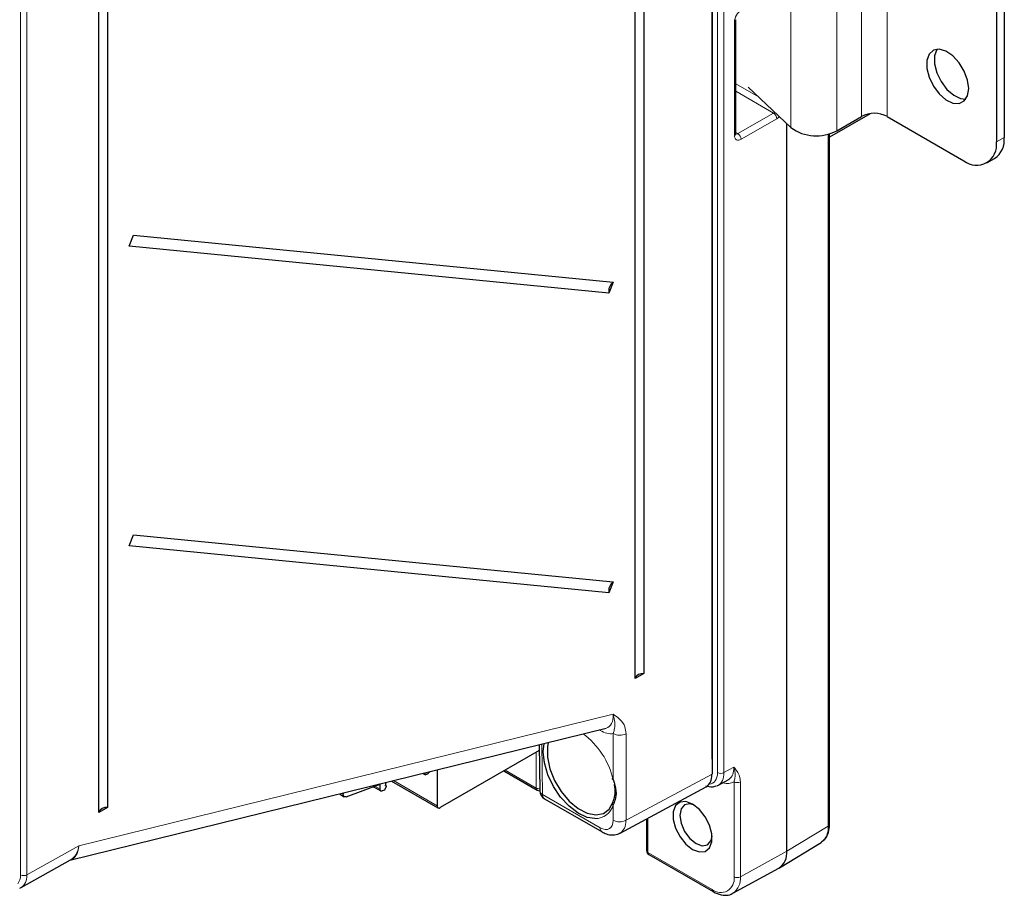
# Paper-space layout 'Blatt2' of a CAD drawing. Header units: millimetres. Extents: x 5 to 418, y 2 to 292.
# Tile 5 of 70: x 140 to 183, y 111 to 150. Entities that reach past the tile are written whole.
import ezdxf

# ---------------------------------------------------------------- set-up
doc = ezdxf.new("R2010")
doc.units = ezdxf.units.MM

psp = doc.layouts.new('Blatt2')

# ---------------------------------------------------------------- linework, layer by layer
at = {"color": 7, "linetype": 'Continuous', "lineweight": 18}
for p, q in [((170.653, 116.74), (170.653, 220.229)), ((170.934, 220.228), (170.934, 116.739)), ((140.276, 112.286), (140.276, 197.552)), ((140.556, 197.551), (140.556, 112.284)), ((176.923, 192.701), (176.923, 145.342)), ((178.054, 192.701), (178.054, 145.342)), ((173.85, 192.218), (173.85, 144.859)), ((175.848, 192.081), (175.848, 144.721)), ((171.394, 144.513), (171.394, 149.479)), ((171.455, 146.765), (172.434, 146.199)), ((173.1, 145.491), (171.455, 146.441)), ((171.545, 144.594), (173.1, 145.491)), ((173.241, 145.247), (171.687, 144.349)), ((171.455, 144.65), (171.545, 144.594)), ((175.479, 114.398), (175.479, 144.573)), ((182.806, 144.232), (183.145, 144.428)), ((142.819, 113.544), (166.099, 119.284)), ((165.534, 118.583), (165.498, 118.603)), ((165.534, 118.583), (165.533, 118.612)), ((166.104, 116.439), (166.104, 118.439)), ((166.665, 118.436), (166.665, 114.66)), ((162.751, 116.068), (162.751, 117.628)), ((162.996, 117.987), (163.029, 115.785)), ((170.413, 117.327), (170.413, 117.327)), ((161.4, 116.848), (162.751, 116.068)), ((170.934, 116.739), (171.371, 116.974)), ((156.53, 116.392), (158.427, 115.297)), ((166.665, 114.66), (170.413, 116.673)), ((171.373, 112.194), (171.373, 116.339)), ((171.653, 116.337), (171.653, 112.192)), ((155.711, 116.147), (155.944, 116.013)), ((154.27, 115.835), (154.335, 115.798)), ((163.029, 115.785), (165.539, 114.336)), ((166.104, 114.663), (166.104, 115.34)), ((167.619, 114.756), (167.619, 113.258)), ((175.479, 114.398), (173.67, 113.317)), ((140.556, 112.284), (142.819, 113.544)), ((171.653, 112.192), (173.67, 113.317)), ((167.619, 113.258), (170.418, 111.642))]:
    psp.add_line(p, q, dxfattribs=at)
at = {"color": 7, "linetype": 'Continuous', "lineweight": 25}
for p, q in [((170.413, 219.873), (170.413, 116.673)), ((167.44, 212.507), (167.44, 121.054)), ((167.059, 120.842), (167.059, 212.295)), ((144.064, 198.832), (144.064, 115.218)), ((143.683, 115.006), (143.683, 198.62)), ((183.145, 188.521), (183.145, 144.428)), ((182.806, 188.325), (182.806, 144.232)), ((170.413, 117.327), (170.413, 150.732)), ((171.455, 144.596), (171.455, 149.562)), ((171.984, 146.625), (173.85, 144.859)), ((177.308, 145.465), (175.535, 144.442)), ((175.848, 144.721), (176.923, 145.342)), ((178.054, 145.342), (181.392, 143.415)), ((173.67, 113.317), (173.67, 145.029)), ((175.535, 114.478), (175.535, 144.589)), ((182.392, 143.316), (182.731, 143.512)), ((145.014, 139.692), (145.201, 140.164)), ((145.201, 140.164), (166.109, 138.114)), ((165.922, 137.642), (145.014, 139.692)), ((166.109, 138.114), (165.922, 137.642)), ((145.014, 126.628), (145.201, 127.099)), ((145.201, 127.099), (166.109, 125.049)), ((165.922, 124.577), (145.014, 126.628)), ((166.109, 125.049), (165.922, 124.577)), ((167.44, 121.054), (167.059, 120.842)), ((142.429, 112.916), (165.794, 118.676)), ((162.886, 117.705), (158.571, 115.214)), ((162.882, 117.958), (162.912, 115.942)), ((158.107, 116.781), (158.076, 116.739)), ((158.427, 116.86), (158.427, 115.297)), ((161.342, 116.814), (162.793, 115.976)), ((156.194, 116.31), (156.174, 116.168)), ((156.447, 116.372), (158.469, 115.204)), ((157.81, 116.708), (157.919, 116.645)), ((157.919, 116.645), (157.888, 116.727)), ((157.976, 116.666), (157.919, 116.645)), ((158.028, 116.686), (157.992, 116.672)), ((170.674, 116.183), (171.112, 116.419)), ((154.475, 115.686), (155.944, 116.234)), ((155.654, 116.126), (155.977, 115.94)), ((155.944, 116.013), (155.944, 116.234)), ((156.14, 115.981), (156.037, 115.939)), ((156.203, 116.105), (156.14, 115.981)), ((156.2, 116.169), (156.176, 116.183)), ((166.404, 114.104), (170.153, 116.118)), ((154.171, 115.811), (154.385, 115.688)), ((154.335, 115.851), (154.335, 115.798)), ((163.112, 115.602), (165.622, 114.153)), ((144.064, 115.218), (143.683, 115.006)), ((167.56, 114.725), (167.56, 113.34)), ((173.349, 112.59), (175.167, 113.692)), ((175.167, 113.692), (175.19, 113.707)), ((140.303, 111.732), (142.459, 112.933)), ((167.66, 113.166), (170.459, 111.551)), ((171.322, 111.477), (173.329, 112.579))]:
    psp.add_line(p, q, dxfattribs=at)
at = {"color": 7, "linetype": 'Continuous', "lineweight": 25, "flags": 128}
for points in [[(181.604, 146.559), (181.554, 146.932), (181.41, 147.323), (181.188, 147.688), (180.91, 147.988), (180.609, 148.191), (180.315, 148.275), (180.062, 148.23), (179.876, 148.061), (179.778, 147.788), (179.778, 147.438), (179.876, 147.051), (180.062, 146.668), (180.315, 146.33), (180.609, 146.075), (180.91, 145.93), (181.188, 145.91), (181.41, 146.019), (181.554, 146.243), (181.604, 146.559)], [(180.227, 148.274), (180.216, 148.257), (180.117, 147.983), (180.117, 147.634), (180.216, 147.247), (180.402, 146.864), (180.655, 146.526), (180.948, 146.271), (181.25, 146.126), (181.482, 146.101)], [(163.278, 118.056), (163.242, 117.867), (163.242, 117.41), (163.347, 116.907), (163.551, 116.397), (163.838, 115.915), (164.187, 115.497), (164.574, 115.173), (164.97, 114.966), (165.346, 114.892), (165.677, 114.954), (165.936, 115.15), (166.107, 115.465)], [(165.311, 114.734), (164.977, 114.788), (164.578, 114.97), (164.183, 115.27), (163.816, 115.667), (163.502, 116.135), (163.262, 116.644), (163.111, 117.159), (163.06, 117.647), (163.096, 118.011)], [(166.104, 116.439), (166.09, 116.443), (166.08, 116.449), (166.074, 116.456), (166.072, 116.465), (166.075, 116.474), (166.081, 116.484), (166.092, 116.494), (166.107, 116.504)], [(156.037, 115.939), (156.018, 115.933), (156, 115.933), (155.984, 115.937), (155.97, 115.945), (155.959, 115.957), (155.951, 115.973), (155.945, 115.992), (155.944, 116.013)], [(156.174, 116.168), (156.186, 116.172), (156.196, 116.171), (156.204, 116.167), (156.21, 116.159), (156.213, 116.147), (156.212, 116.134), (156.209, 116.119), (156.203, 116.105)], [(154.475, 115.686), (154.447, 115.678), (154.42, 115.677), (154.396, 115.683), (154.375, 115.695), (154.358, 115.713), (154.345, 115.737), (154.338, 115.765), (154.335, 115.798)], [(169.569, 113.39), (169.862, 113.281), (170.119, 113.304), (170.31, 113.457), (170.412, 113.72), (170.412, 114.064), (170.31, 114.445), (170.119, 114.818), (169.862, 115.138), (169.569, 115.366), (169.276, 115.476), (169.019, 115.453), (168.828, 115.3), (168.726, 115.036), (168.726, 114.693), (168.828, 114.312), (169.019, 113.939), (169.276, 113.619), (169.569, 113.39)], [(169.647, 115.317), (169.447, 115.375), (169.218, 115.33), (169.064, 115.154), (169.01, 114.872), (169.064, 114.529), (169.218, 114.175), (169.447, 113.866), (169.718, 113.648)], [(169.718, 113.648), (169.988, 113.554), (170.218, 113.598), (170.371, 113.775), (170.421, 113.976)], [(171.339, 111.486), (171.332, 111.482), (171.322, 111.477)]]:
    psp.add_lwpolyline(points, dxfattribs=at)
at = {"color": 7, "linetype": 'Continuous', "lineweight": 18}
for centre, radius, start, end in [((171.358, 149.57), 0.0977, 291.8307, 355.4576), ((172.925, 145.227), 0.317, 3.5222, 56.4778), ((171.358, 144.603), 0.0977, 291.824, 355.5225), ((171.37, 144.33), 0.317, 3.5222, 56.4778), ((162.684, 115.622), 3.517, 13.4242, 53.004), ((166.387, 118.986), 0.616, 242.6574, 296.753), ((170.795, 117.014), 0.308, 242.6565, 296.7662), ((171.514, 116.612), 0.308, 242.6565, 296.7662), ((162.89, 116.334), 0.3, 242.4455, 273.9576), ((162.849, 116.057), 0.0988, 173.763, 234.9248), ((163.107, 115.965), 0.196, 186.6561, 246.6845), ((163.226, 115.763), 0.198, 173.763, 234.9248), ((166.147, 115.402), 0.0751, 122.6532, 234.9801), ((165.32, 115.545), 0.811, 269.3837, 345.4119), ((166.387, 115.21), 0.616, 242.6574, 296.753), ((165.735, 114.315), 0.198, 173.7652, 234.9009), ((174.684, 114.325), 0.798, 309.3476, 5.295), ((175.437, 114.488), 0.099, 295.3879, 354.638), ((167.659, 113.348), 0.0988, 185.0787, 246.2415), ((167.717, 113.247), 0.0988, 173.763, 234.9248), ((140.418, 112.559), 0.308, 242.6574, 296.753), ((170.791, 112.099), 0.59, 230.7967, 9.214), ((170.873, 112.117), 0.783, 306.4551, 5.5541), ((171.514, 112.468), 0.308, 242.6565, 296.7662), ((170.516, 111.631), 0.0988, 173.7656, 234.8967)]:
    psp.add_arc(centre, radius, start, end, dxfattribs=at)
at = {"color": 7, "linetype": 'Continuous', "lineweight": 25}
for centre, radius, start, end in [((177.489, 144.25), 1.23, 62.6097, 117.3903), ((174.958, 146.363), 1.868, 233.6358, 298.4752), ((181.944, 144.092), 0.873, 230.7967, 9.214), ((182.194, 144.306), 0.959, 304.0564, 7.2558), ((166.35, 137.745), 0.44, 123.1264, 193.6231), ((166.35, 124.681), 0.44, 123.1264, 193.6231), ((167.392, 120.693), 0.364, 82.3706, 155.8709), ((157.875, 116.873), 0.242, 309.4634, 326.3746), ((157.944, 116.776), 0.114, 286.4006, 294.73), ((162.893, 116.15), 0.2, 240.0027, 275.5788), ((163.312, 115.948), 0.4, 180.8585, 240.0027), ((144.015, 114.857), 0.364, 82.3706, 155.8709), ((158.515, 115.283), 0.0885, 170.7864, 309.2031), ((167.76, 113.34), 0.2, 180, 240.0027), ((172.89, 113.23), 0.785, 303.9678, 6.3937)]:
    psp.add_arc(centre, radius, start, end, dxfattribs=at)
at = {"color": 7, "linetype": 'Continuous', "lineweight": 18}
for centre, major_axis, ratio, start_param, end_param in [((171.682, 149.64), (0.205, 0.343), 0.587375, 0.776906, 2.365145), ((173.097, 145.653), (0.105, 0.17), 0.597161, 3.963072, 4.285552), ((173.236, 145.57), (0.205, 0.343), 0.587369, 3.9534, 4.340352), ((171.682, 144.673), (0.205, 0.343), 0.587362, 2.365155, 3.953394), ((171.543, 144.756), (0.1, 0.173), 0.577715, 3.111489, 3.944662), ((165.246, 119.777), (-0.651, 1.058), 0.527343, 2.97455, 3.939396), ((165.528, 119.94), (-0.773, 1.44), 0.573933, 2.394208, 2.923422), ((169.946, 117.149), (-0.5, 0.866), 0.577206, 2.863255, 3.92692), ((170.088, 117.231), (-0.595, 1.042), 0.577254, 3.12705, 3.929826), ((170.519, 117.463), (-0.605, 1.037), 0.577138, 3.204466, 3.924015), ((170.661, 117.544), (-0.7, 1.213), 0.577206, 2.589927, 3.158877), ((165.539, 114.99), (-0.4, 0.693), 0.577202, 2.356425, 3.92691), ((165.821, 115.153), (-0.589, 1.045), 0.57721, 3.146203, 3.932789), ((141.985, 114.043), (-0.484, 1.11), 0.615241, 3.036609, 4.001455), ((141.985, 114.043), (-0.384, 1.149), 0.657399, 3.264709, 4.058943), ((139.569, 112.694), (-0.5, 0.866), 0.577382, 3.32749, 3.926913), ((139.71, 112.775), (-0.597, 1.041), 0.575664, 3.134209, 3.928443)]:
    psp.add_ellipse(centre, major_axis=major_axis, ratio=ratio, start_param=start_param, end_param=end_param, dxfattribs=at)
at = {"color": 7, "linetype": 'Continuous', "lineweight": 25}
for centre, major_axis, ratio, start_param, end_param in [((169.564, 117.164), (-0.6, 1.04), 0.577202, 3.123958, 3.92691), ((170.519, 117.463), (-0.605, 1.037), 0.577138, 3.121238, 3.204466), ((170.088, 117.231), (-0.595, 1.042), 0.577254, 3.044032, 3.12705), ((139.71, 112.775), (-0.597, 1.041), 0.575664, 3.048047, 3.134209)]:
    psp.add_ellipse(centre, major_axis=major_axis, ratio=ratio, start_param=start_param, end_param=end_param, dxfattribs=at)
for points, knots in [([(171.458, 144.569), (171.458, 144.569), (171.457, 144.569), (171.456, 144.587), (171.455, 144.596)], [0, 0, 0, 0, 0.511271, 1, 1, 1, 1]), ([(166.104, 116.439), (166.158, 116.269), (166.258, 115.954), (166.213, 115.576), (166.135, 115.406), (166.104, 115.34)], [0, 0, 0, 0, 0.415183, 0.772537, 1, 1, 1, 1]), ([(166.107, 115.465), (166.16, 115.649), (166.227, 115.884), (166.169, 116.165), (166.156, 116.226)], [0, 0, 0, 0, 0.78008, 1, 1, 1, 1]), ([(170.149, 116.165), (170.242, 116.138), (170.398, 116.093), (170.541, 116.142), (170.6, 116.162)], [0, 0, 0, 0, 0.5916982, 1, 1, 1, 1]), ([(175.186, 113.724), (175.231, 113.751), (175.357, 113.827), (175.478, 114.06), (175.531, 114.297), (175.535, 114.445), (175.535, 114.478)], [0, 0, 0, 0, 0.190492, 0.538725, 0.897756, 1, 1, 1, 1]), ([(165.622, 114.153), (165.683, 114.122), (165.835, 114.044), (166.089, 114.011), (166.312, 114.037), (166.399, 114.109), (166.414, 114.122)], [0, 0, 0, 0, 0.241173, 0.593693, 0.927807, 1, 1, 1, 1]), ([(170.459, 111.551), (170.518, 111.52), (170.691, 111.429), (170.961, 111.38), (171.209, 111.403), (171.308, 111.48), (171.334, 111.501)], [0, 0, 0, 0, 0.195892, 0.569203, 0.886099, 1, 1, 1, 1])]:
    psp.add_open_spline(points, degree=3, knots=knots, dxfattribs=at)
at = {"color": 7, "linetype": 'Continuous', "lineweight": 18}
for points, knots in [([(166.099, 119.284), (166.1, 119.283), (166.128, 119.264), (166.238, 119.192), (166.434, 119.045), (166.627, 118.797), (166.654, 118.54), (166.665, 118.436)], [0, 0, 0, 0, 0.002307, 0.104561, 0.400718, 0.755934, 1, 1, 1, 1]), ([(166.104, 118.439), (166.123, 118.497), (166.174, 118.658), (166.19, 118.857), (166.159, 119.091), (166.114, 119.241), (166.1, 119.282), (166.099, 119.284)], [0, 0, 0, 0, 0.193449, 0.539063, 0.875754, 0.996962, 1, 1, 1, 1]), ([(171.371, 116.974), (171.371, 116.973), (171.383, 116.958), (171.43, 116.9), (171.521, 116.779), (171.626, 116.598), (171.645, 116.42), (171.653, 116.337)], [0, 0, 0, 0, 0.003769, 0.088053, 0.348778, 0.695449, 1, 1, 1, 1]), ([(171.371, 116.974), (171.371, 116.973), (171.372, 116.969), (171.378, 116.946), (171.399, 116.861), (171.422, 116.706), (171.424, 116.527), (171.389, 116.396), (171.373, 116.339)], [0, 0, 0, 0, 0.004345, 0.017865, 0.096259, 0.376717, 0.726479, 1, 1, 1, 1])]:
    psp.add_open_spline(points, degree=3, knots=knots, dxfattribs=at)

doc.saveas('drawing.dxf')
